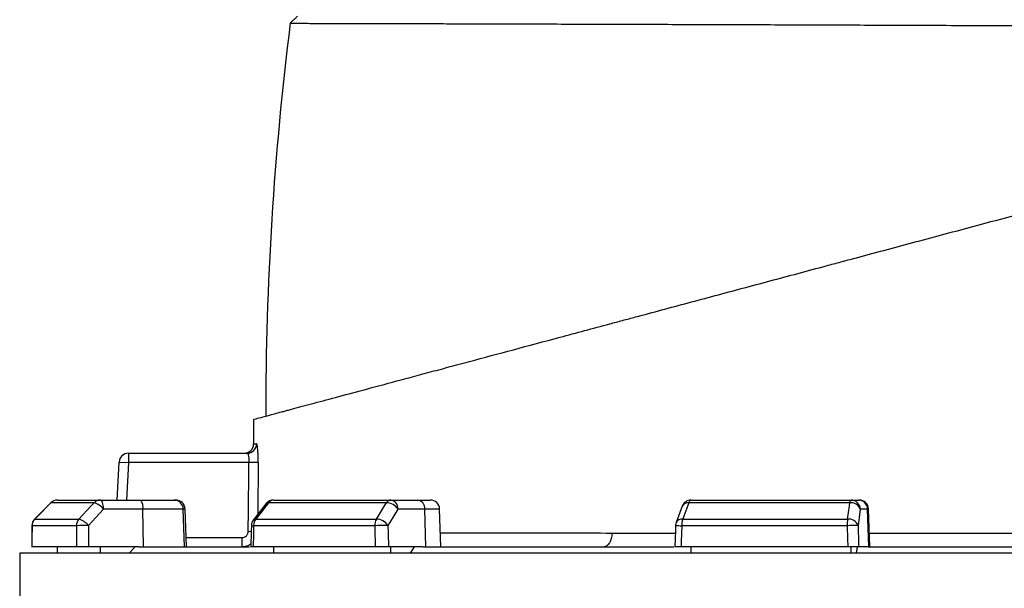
# Model space of a CAD drawing. Header units: millimetres. Extents: x 1137 to 5808, y 1046 to 5834.
# Tile 15 of 18: x 1544 to 2175, y 4588 to 4952. Entities that reach past the tile are written whole.
import ezdxf

# ---------------------------------------------------------------- set-up
doc = ezdxf.new("R2010")
doc.units = ezdxf.units.MM
doc.header["$LTSCALE"] = 2

msp = doc.modelspace()

# ---------------------------------------------------------------- linework, layer by layer
at = {"color": 7, "linetype": 'Continuous', "lineweight": 25}
for p, q in [((1717.15, 4949.5), (1721.75, 4954.1)), ((1717.15, 4949.5), (1717.15, 4949.5)), ((1693.69, 4695.79), (1693.69, 4680.1)), ((1693.69, 4680.1), (1693.73, 4680.1)), ((1613.43, 4674.1), (1689.58, 4674.1)), ((1613.43, 4674.1), (1613.43, 4668.1)), ((1606.16, 4644.1), (1607.44, 4668.42)), ((1607.44, 4668.42), (1613.43, 4668.1)), ((1690.67, 4668.1), (1613.43, 4668.1)), ((1696.64, 4668.05), (1690.67, 4668.1)), ((1563.69, 4642.32), (1553.3, 4631.84)), ((1591.44, 4642.35), (1563.78, 4642.35)), ((1567.95, 4644.1), (1595.43, 4644.1)), ((1595.43, 4644.1), (1620.68, 4644.1)), ((1620.68, 4644.1), (1642.7, 4644.1)), ((1642.7, 4644.1), (1643.75, 4644.1)), ((1701.82, 4641.81), (1693.55, 4631.33)), ((1778.87, 4642.35), (1703.31, 4642.35)), ((1706.53, 4644.1), (1781.63, 4644.1)), ((1781.63, 4644.1), (1798.89, 4644.1)), ((1798.89, 4644.1), (1806.9, 4644.1)), ((1968.44, 4640.21), (1964.51, 4629.72)), ((2075.87, 4642.35), (1972.64, 4642.35)), ((1974.06, 4644.1), (2076.64, 4644.1)), ((2076.64, 4644.1), (2081.3, 4644.1)), ((2081.3, 4644.1), (2081.82, 4644.1)), ((1622.73, 4638.31), (1597.49, 4638.31)), ((1623.02, 4614.1), (1622.73, 4638.31)), ((1648.61, 4638.31), (1622.73, 4638.31)), ((1649.44, 4614.1), (1648.61, 4638.31)), ((1650.59, 4614.1), (1649.75, 4638.31)), ((1803.49, 4638.31), (1786.22, 4638.31)), ((1804.14, 4614.1), (1803.49, 4638.31)), ((1813.74, 4614.1), (1812.89, 4638.31)), ((2087.21, 4638.31), (2082.54, 4638.31)), ((2088.04, 4614.1), (2087.21, 4638.31)), ((2088.66, 4614.1), (2087.82, 4638.31)), ((1580.05, 4627.62), (1551.65, 4627.62)), ((1553.38, 4631.86), (1581.71, 4631.86)), ((1771.27, 4627.62), (1693.7, 4627.62)), ((1695.03, 4631.86), (1772.41, 4631.86)), ((2074.09, 4627.62), (1968.12, 4627.62)), ((1968.7, 4631.86), (2074.41, 4631.86)), ((1686.2, 4620.1), (1686.2, 4614.1)), ((1580.21, 4614.1), (1551.57, 4614.1)), ((1567.95, 4610.1), (1567.95, 4614.1)), ((1620.03, 4614.1), (1587.91, 4614.1)), ((1595.43, 4610.1), (1595.43, 4614.1)), ((1613.92, 4610.1), (1617.67, 4614.1)), ((1620.03, 4614.1), (1691.03, 4614.1)), ((1771.64, 4614.1), (1693.39, 4614.1)), ((1706.53, 4610.1), (1706.53, 4614.1)), ((1802.09, 4614.1), (1780.12, 4614.1)), ((1781.63, 4610.1), (1781.63, 4614.1)), ((1794.27, 4610.1), (1796.84, 4614.1)), ((1802.09, 4614.1), (1962.97, 4614.1)), ((2074.56, 4614.1), (1967.67, 4614.1)), ((1974.06, 4610.1), (1974.06, 4614.1)), ((2076.64, 4610.1), (2076.64, 4614.1)), ((2080.05, 4610.1), (2080.75, 4614.1)), ((2087.49, 4614.1), (2081.55, 4614.1)), ((2087.49, 4614.1), (2287.98, 4614.1)), ((1543.74, 4610.1), (1543.74, 2490.1)), ((2187.74, 4610.1), (1543.74, 4610.1))]:
    msp.add_line(p, q, dxfattribs=at)
at = {"color": 8, "linetype": 'Continuous', "lineweight": 25}
for p, q in [((1613.43, 4668.1), (1612.17, 4644.1)), ((1563.69, 4642.33), (1563.78, 4642.35)), ((1649.75, 4638.31), (1648.61, 4638.31)), ((1812.89, 4638.31), (1803.49, 4638.31)), ((2087.82, 4638.31), (2087.21, 4638.31)), ((1551.55, 4627.66), (1551.65, 4627.62)), ((1553.29, 4631.84), (1553.38, 4631.86)), ((1650.38, 4620.1), (1686.2, 4620.1)), ((1690.21, 4624.05), (1692.19, 4624.03))]:
    msp.add_line(p, q, dxfattribs=at)
at = {"color": 7, "linetype": 'Continuous', "lineweight": 25, "flags": 128}
for points in [[(1563.78, 4642.35), (1555.37, 4633.86), (1553.38, 4631.86)], [(1581.71, 4631.86), (1589.58, 4640.34), (1591.44, 4642.35)], [(1597.49, 4638.31), (1597.43, 4639.45), (1597.31, 4640.54), (1597.12, 4641.54), (1596.86, 4642.42), (1596.55, 4643.14), (1596.2, 4643.67), (1595.83, 4643.99), (1595.43, 4644.1)], [(1620.68, 4644.1), (1621.07, 4643.99), (1621.45, 4643.67), (1621.79, 4643.14), (1622.1, 4642.42), (1622.36, 4641.54), (1622.55, 4640.54), (1622.68, 4639.45), (1622.73, 4638.31)], [(1703.31, 4642.35), (1696.61, 4633.86), (1695.03, 4631.86)], [(1772.41, 4631.86), (1777.64, 4640.34), (1778.87, 4642.35)], [(1972.64, 4642.35), (1969.46, 4633.86), (1968.7, 4631.86)], [(2074.41, 4631.86), (2075.59, 4640.34), (2075.87, 4642.35)], [(2075.87, 4642.35), (2075.95, 4642.74), (2076.03, 4643.09), (2076.12, 4643.39), (2076.22, 4643.65), (2076.32, 4643.85), (2076.42, 4643.99), (2076.53, 4644.07), (2076.64, 4644.1)], [(1597.49, 4638.31), (1592.51, 4632.96), (1587.75, 4627.83)], [(1786.22, 4638.31), (1782.92, 4632.96), (1779.76, 4627.83)], [(2082.54, 4638.31), (2081.8, 4632.96), (2081.08, 4627.83)], [(1551.55, 4627.66), (1551.53, 4624.2), (1551.47, 4613.85)], [(1692.26, 4627.75), (1692.19, 4624.3), (1691.95, 4613.95)], [(1964.13, 4627.82), (1964.01, 4624.36), (1963.67, 4614.01)], [(1923.43, 4622.97), (1923.24, 4621.19), (1922.88, 4619.51), (1922.38, 4617.97), (1921.73, 4616.64), (1920.97, 4615.56), (1920.13, 4614.76), (1919.22, 4614.27), (1918.28, 4614.1)]]:
    msp.add_lwpolyline(points, dxfattribs=at)
at = {"color": 7, "linetype": 'Continuous', "lineweight": 25}
for centre, radius, start, end in [((3701.42, 4699.13), 2000, 172.80845, 180.03636), ((1687.69, 4680.1), 6, 270.33559, 0.06962), ((1689.57, 4680.09), 5.99, 270.10757, 359.84871), ((1613.43, 4668.1), 6, 90, 177), ((1567.95, 4638.1), 6, 90, 135.25313), ((1567.96, 4638.25), 5.85, 90.08561, 135.6015), ((1595.46, 4638.6), 5.5, 90.31962, 137.1257), ((1588.11, 4630.81), 12.01, 38.6888, 73.93179), ((1642.66, 4638.15), 5.95, 1.57585, 89.60772), ((1643.75, 4638.1), 6, 2, 90), ((1706.53, 4638.1), 6, 90, 141.73543), ((1706.68, 4640), 4.11, 92.00566, 145.14485), ((1781.86, 4640.7), 3.41, 93.88554, 151.18244), ((1778.47, 4632.9), 9.46, 34.93443, 87.54405), ((1780.86, 4638.77), 5.38, 355.08211, 81.76517), ((1798.12, 4638.77), 5.38, 355.08211, 81.76517), ((1806.9, 4638.1), 6, 2, 90), ((1974.06, 4638.1), 6, 90, 159.44647), ((1974.75, 4642.1), 2.12, 108.97665, 173.2704), ((2076.57, 4635.96), 6.42, 21.48071, 96.25708), ((2076.59, 4638.15), 5.95, 1.54472, 89.57848), ((2081.26, 4638.15), 5.95, 1.54472, 89.57848), ((2081.82, 4638.1), 6, 2, 90), ((1557.55, 4627.62), 6, 135.25395, 179.63698), ((1557.7, 4627.63), 6.05, 135.59323, 180.08081), ((1586.24, 4627.65), 6.19, 137.08569, 180.26871), ((1586.84, 4519.75), 108.09, 89.5133, 93.60013), ((1578.38, 4620.32), 12.02, 38.69679, 73.91555), ((1698.26, 4627.62), 6, 141.73621, 178.702), ((1700.75, 4627.73), 7.05, 144.12478, 180.88663), ((1779.18, 4627.77), 7.91, 148.82602, 181.08798), ((1780.86, 4411.32), 216.51, 90.29016, 92.53673), ((1772.01, 4622.41), 9.46, 34.93737, 87.52699), ((1970.12, 4627.62), 6, 159.44696, 178.11512), ((1982.06, 4627.85), 13.94, 163.27355, 180.94628), ((2099.14, 4627.87), 25.05, 170.83081, 180.57347), ((2089.65, 4224.89), 403.03, 91.21757, 92.21229), ((2075.11, 4625.48), 6.42, 21.4781, 96.23861)]:
    msp.add_arc(centre, radius, start, end, dxfattribs=at)
at = {"color": 8, "linetype": 'Continuous', "lineweight": 25}
for centre, radius, start, end in [((1703.07, 4640.65), 1.71, 82.127, 137.00451), ((1972.04, 4638.32), 4.07, 81.58497, 152.40731), ((1693.58, 4634.03), 6.41, 258.13757, 271.02514), ((1694.8, 4630.17), 1.71, 82.16666, 136.96474), ((1969.94, 4704.82), 77.22, 265.68645, 268.65029), ((1968.11, 4627.83), 4.07, 81.61821, 152.31454)]:
    msp.add_arc(centre, radius, start, end, dxfattribs=at)
at = {"color": 7, "linetype": 'Continuous', "lineweight": 25}
for centre, major_axis, ratio, start_param, end_param in [((2232.17, 4472.18), (120.31, 19644.47), 0.03469, 1.563096, 1.563784), ((2232.17, 4472.18), (-236.94, 19644.47), 0.033097, 1.562485, 1.563173), ((2234.22, 4472.39), (-234.88, 19644.47), 0.03281, 1.562491, 1.56319), ((2220.26, 4472.18), (445.13, 19644.47), 0.026971, 1.563495, 1.564183), ((2220.26, 4472.18), (-530.37, 19644.47), 0.022626, 1.562273, 1.562961), ((2224.86, 4472.39), (-525.77, 19644.47), 0.022431, 1.562283, 1.562982), ((2199.64, 4472.18), (650.36, 19644.47), 0.012035, 1.563282, 1.56397), ((2199.64, 4472.18), (-681.51, 19644.47), 0.00611, 1.562672, 1.56336), ((2205.55, 4472.39), (-675.6, 19644.47), 0.006057, 1.562675, 1.563374)]:
    msp.add_ellipse(centre, major_axis=major_axis, ratio=ratio, start_param=start_param, end_param=end_param, dxfattribs=at)
for points, knots in [([(1717.15, 4949.5), (1717.38, 4949.5), (1717.85, 4949.5), (1719.26, 4949.5), (1720.2, 4949.5), (1723.73, 4949.49), (1727.01, 4949.48), (1733.33, 4949.47), (1735.67, 4949.47), (1739.53, 4949.46), (1740.88, 4949.45), (1743.69, 4949.45), (1745.15, 4949.44), (1752.71, 4949.42), (1759.61, 4949.41), (1775.03, 4949.37), (1783.55, 4949.35), (1797.57, 4949.32), (1802.45, 4949.3), (1812.62, 4949.27), (1817.87, 4949.26), (1834.1, 4949.21), (1845.55, 4949.18), (1869.69, 4949.11), (1882.38, 4949.07), (1902.34, 4949.02), (1909.15, 4949), (1919.6, 4948.96), (1923.11, 4948.95), (1930.18, 4948.93), (1933.74, 4948.92), (1951.64, 4948.86), (1966.34, 4948.82), (1996.47, 4948.72), (2011.89, 4948.67), (2035.58, 4948.59), (2043.57, 4948.56), (2055.69, 4948.52), (2059.76, 4948.5), (2067.9, 4948.47), (2071.98, 4948.46), (2092.38, 4948.38), (2108.79, 4948.32), (2141.79, 4948.19), (2158.37, 4948.12), (2183.38, 4948.01), (2191.73, 4947.98), (2204.3, 4947.93), (2208.5, 4947.91), (2216.9, 4947.87), (2221.1, 4947.85), (2233.68, 4947.78), (2242.04, 4947.74), (2258.7, 4947.66), (2267, 4947.63), (2275.27, 4947.59)], [0, 0, 0, 0, 0.03125, 0.03125, 0.0625, 0.0625, 0.125, 0.125, 0.15625, 0.15625, 0.171875, 0.171875, 0.1875, 0.1875, 0.25, 0.25, 0.3125, 0.3125, 0.34375, 0.34375, 0.375, 0.375, 0.4375, 0.4375, 0.5, 0.5, 0.53125, 0.53125, 0.546875, 0.546875, 0.5625, 0.5625, 0.625, 0.625, 0.6875, 0.6875, 0.71875, 0.71875, 0.734375, 0.734375, 0.75, 0.75, 0.8125, 0.8125, 0.875, 0.875, 0.90625, 0.90625, 0.921875, 0.921875, 0.9375, 0.9375, 0.96875, 0.96875, 1, 1, 1, 1]), ([(1693.69, 4695.79), (1693.69, 4695.79), (1694.19, 4695.92), (1696.26, 4696.48), (1697.82, 4696.89), (1701.86, 4697.98), (1704.33, 4698.64), (1708.56, 4699.77), (1710.05, 4700.17), (1712.41, 4700.8), (1713.21, 4701.02), (1714.89, 4701.47), (1717.5, 4702.17), (1720.39, 4702.94), (1723.48, 4703.77), (1724.54, 4704.06), (1726.73, 4704.64), (1727.85, 4704.94), (1733.59, 4706.48), (1738.65, 4707.83), (1755.18, 4712.26), (1768.01, 4715.7), (1790.03, 4721.6), (1797.84, 4723.7), (1808.2, 4726.47), (1810.31, 4727.04), (1814.56, 4728.17), (1816.71, 4728.75), (1823.21, 4730.49), (1827.64, 4731.68), (1850.18, 4737.72), (1869.55, 4742.91), (1900.45, 4751.19), (1911.06, 4754.03), (1924.69, 4757.69), (1927.44, 4758.42), (1932.94, 4759.89), (1935.7, 4760.63), (1944.02, 4762.86), (1949.6, 4764.36), (1966.48, 4768.88), (1977.89, 4771.94), (2001.04, 4778.14), (2012.77, 4781.29), (2036.57, 4787.66), (2048.63, 4790.89), (2063.91, 4794.99), (2066.98, 4795.81), (2073.12, 4797.46), (2076.19, 4798.28), (2085.41, 4800.75), (2091.55, 4802.4), (2110.01, 4807.34), (2122.34, 4810.64), (2147.03, 4817.26), (2159.4, 4820.57), (2184.17, 4827.21), (2196.57, 4830.53), (2215.21, 4835.53), (2221.43, 4837.2), (2233.87, 4840.53), (2240.11, 4842.2), (2271.06, 4850.49), (2295.28, 4856.98), (2330.82, 4866.51), (2342.53, 4869.64), (2365.68, 4875.85), (2377.13, 4878.91), (2391.26, 4882.7), (2394.07, 4883.45), (2399.69, 4884.96), (2402.48, 4885.71), (2410.81, 4887.94), (2416.28, 4889.41), (2432.5, 4893.75), (2443.03, 4896.57), (2463.51, 4902.06), (2473.47, 4904.73), (2492.81, 4909.91), (2502.2, 4912.43), (2515.83, 4916.08), (2520.3, 4917.28), (2526.89, 4919.04), (2529.07, 4919.63), (2533.39, 4920.79), (2535.53, 4921.36), (2546.09, 4924.19), (2554.1, 4926.33), (2561.7, 4928.37)], [0, 0, 0, 0, 0.03125, 0.03125, 0.0625, 0.0625, 0.09375, 0.09375, 0.109375, 0.109375, 0.117188, 0.117188, 0.125, 0.140625, 0.140625, 0.148438, 0.148438, 0.15625, 0.15625, 0.1875, 0.1875, 0.25, 0.25, 0.28125, 0.28125, 0.289063, 0.289063, 0.296875, 0.296875, 0.3125, 0.3125, 0.375, 0.375, 0.40625, 0.40625, 0.414063, 0.414063, 0.421875, 0.421875, 0.4375, 0.4375, 0.46875, 0.46875, 0.5, 0.5, 0.53125, 0.53125, 0.539063, 0.539063, 0.546875, 0.546875, 0.5625, 0.5625, 0.59375, 0.59375, 0.625, 0.625, 0.65625, 0.65625, 0.671875, 0.671875, 0.6875, 0.6875, 0.75, 0.75, 0.78125, 0.78125, 0.8125, 0.8125, 0.820312, 0.820312, 0.828125, 0.828125, 0.84375, 0.84375, 0.875, 0.875, 0.90625, 0.90625, 0.9375, 0.9375, 0.953125, 0.953125, 0.960937, 0.960937, 0.96875, 0.96875, 1, 1, 1, 1]), ([(1696.64, 4668.05), (1696.64, 4668.84), (1696.64, 4669.63), (1696.62, 4671.17), (1696.6, 4671.92), (1696.56, 4673.01), (1696.55, 4673.36), (1696.51, 4674.05), (1696.5, 4674.39), (1696.43, 4675.37), (1696.39, 4675.98), (1696.28, 4677.09), (1696.22, 4677.6), (1696.1, 4678.47), (1696.04, 4678.84), (1695.93, 4679.3), (1695.9, 4679.44), (1695.83, 4679.67), (1695.8, 4679.76), (1695.69, 4680), (1695.62, 4680.08), (1695.56, 4680.08)], [0, 0, 0, 0, 0.125, 0.125, 0.25, 0.25, 0.3125, 0.3125, 0.375, 0.375, 0.5, 0.5, 0.625, 0.625, 0.75, 0.75, 0.8125, 0.8125, 0.875, 0.875, 1, 1, 1, 1]), ([(1689.58, 4674.1), (1689.65, 4674.1), (1689.72, 4674.07), (1689.85, 4673.91), (1689.92, 4673.8), (1690.06, 4673.5), (1690.12, 4673.32), (1690.25, 4672.89), (1690.31, 4672.64), (1690.42, 4672.09), (1690.46, 4671.79), (1690.55, 4671.13), (1690.58, 4670.78), (1690.66, 4669.7), (1690.68, 4668.9), (1690.67, 4668.1)], [0, 0, 0, 0, 0.125, 0.125, 0.25, 0.25, 0.375, 0.375, 0.5, 0.5, 0.625, 0.625, 0.75, 0.75, 1, 1, 1, 1]), ([(1686.2, 4620.1), (1686.72, 4620.1), (1687.25, 4620.21), (1688.2, 4620.6), (1688.65, 4620.89), (1689.2, 4621.44), (1689.37, 4621.64), (1689.67, 4622.07), (1689.79, 4622.3), (1690, 4622.78), (1690.08, 4623.03), (1690.18, 4623.53), (1690.21, 4623.79), (1690.21, 4624.05)], [0, 0, 0, 0, 0.25, 0.25, 0.5, 0.5, 0.625, 0.625, 0.75, 0.75, 0.875, 0.875, 1, 1, 1, 1]), ([(1587.91, 4614.1), (1587.54, 4614.1), (1587.16, 4614.1), (1586.38, 4614.1), (1585.98, 4614.1), (1585.19, 4614.1), (1584.81, 4614.1), (1584.04, 4614.1), (1583.66, 4614.1), (1582.95, 4614.1), (1582.61, 4614.1), (1581.98, 4614.1), (1581.68, 4614.1), (1581.16, 4614.1), (1580.92, 4614.1), (1580.51, 4614.1), (1580.34, 4614.1), (1580.21, 4614.1)], [0, 0, 0, 0, 0.125, 0.125, 0.25, 0.25, 0.375, 0.375, 0.5, 0.5, 0.625, 0.625, 0.75, 0.75, 0.875, 0.875, 1, 1, 1, 1]), ([(1692, 4616.08), (1691.81, 4615.91), (1690.8, 4614.97), (1688.71, 4614.29), (1686.9, 4614.16), (1686.2, 4614.1)], [0, 0, 0, 0, 0.123401, 0.6603638, 1, 1, 1, 1]), ([(1693.39, 4614.1), (1693.01, 4614.1), (1692.27, 4614.1), (1691.86, 4614.1), (1691.97, 4614.1), (1691.98, 4614.1)], [0, 0, 0, 0, 0.478502, 0.957008, 1, 1, 1, 1]), ([(1780.12, 4614.1), (1779.87, 4614.1), (1779.59, 4614.1), (1778.97, 4614.1), (1778.64, 4614.1), (1777.94, 4614.1), (1777.57, 4614.1), (1776.82, 4614.1), (1776.42, 4614.1), (1775.64, 4614.1), (1775.25, 4614.1), (1774.46, 4614.1), (1774.07, 4614.1), (1773.32, 4614.1), (1772.96, 4614.1), (1772.26, 4614.1), (1771.94, 4614.1), (1771.64, 4614.1)], [0, 0, 0, 0, 0.125, 0.125, 0.25, 0.25, 0.375, 0.375, 0.5, 0.5, 0.625, 0.625, 0.75, 0.75, 0.875, 0.875, 1, 1, 1, 1]), ([(1967.67, 4614.1), (1967.05, 4614.1), (1965.82, 4614.1), (1964.5, 4614.1), (1963.74, 4614.1), (1963.75, 4614.1), (1963.75, 4614.1)], [0, 0, 0, 0, 0.274616, 0.5492347, 0.8237776, 1, 1, 1, 1]), ([(2081.55, 4614.1), (2081.48, 4614.1), (2081.38, 4614.1), (2081.09, 4614.1), (2080.91, 4614.1), (2080.49, 4614.1), (2080.24, 4614.1), (2079.7, 4614.1), (2079.39, 4614.1), (2078.75, 4614.1), (2078.4, 4614.1), (2077.68, 4614.1), (2077.3, 4614.1), (2076.53, 4614.1), (2076.14, 4614.1), (2075.34, 4614.1), (2074.95, 4614.1), (2074.56, 4614.1)], [0, 0, 0, 0, 0.125, 0.125, 0.25, 0.25, 0.375, 0.375, 0.5, 0.5, 0.625, 0.625, 0.75, 0.75, 0.875, 0.875, 1, 1, 1, 1])]:
    msp.add_open_spline(points, degree=3, knots=knots, dxfattribs=at)
at = {"color": 8, "linetype": 'Continuous', "lineweight": 25}
for points, knots in [([(1693.73, 4680.1), (1693.8, 4680.1), (1693.95, 4680.1), (1695, 4680.08), (1695.56, 4680.08)], [0, 0, 0, 0, 0.478473, 1, 1, 1, 1]), ([(1696.64, 4668.05), (1696.6, 4664.05), (1696.51, 4652.97), (1696.39, 4641.9), (1696.31, 4634.82)], [0, 0, 0, 0, 0.36103, 1, 1, 1, 1]), ([(1813.42, 4623.18), (1819.61, 4623.16), (1832.9, 4623.13), (1855.15, 4623.08), (1876.07, 4623.04), (1898.69, 4623), (1913.57, 4622.98), (1923.43, 4622.97)], [0, 0, 0, 0, 0.19272, 0.413782, 0.63408, 0.75726, 1, 1, 1, 1]), ([(1923.43, 4622.97), (1929.73, 4622.97), (1942.32, 4622.96), (1955.91, 4622.95), (1963.25, 4622.95), (1963.97, 4622.95)], [0, 0, 0, 0, 0.474137, 0.948275, 1, 1, 1, 1]), ([(2088.36, 4622.93), (2088.6, 4622.93), (2095.71, 4622.93), (2109.87, 4622.93), (2130.84, 4622.94), (2151.99, 4622.94), (2173.39, 4622.94), (2194.98, 4622.94), (2216.76, 4622.94), (2238.54, 4622.94), (2260, 4622.94), (2276.21, 4622.94), (2285.1, 4622.94), (2287.12, 4622.94)], [0, 0, 0, 0, 0.003688, 0.109272, 0.214857, 0.321178, 0.4275, 0.536145, 0.64479, 0.754236, 0.863682, 0.969096, 1, 1, 1, 1])]:
    msp.add_open_spline(points, degree=3, knots=knots, dxfattribs=at)
at = {"color": 7, "linetype": 'Continuous', "lineweight": 25}
msp.add_open_spline([(1690.21, 4624.05), (1690.4, 4638.74), (1690.55, 4653.42), (1690.67, 4668.1)], degree=3, dxfattribs=at)

doc.saveas('drawing.dxf')
